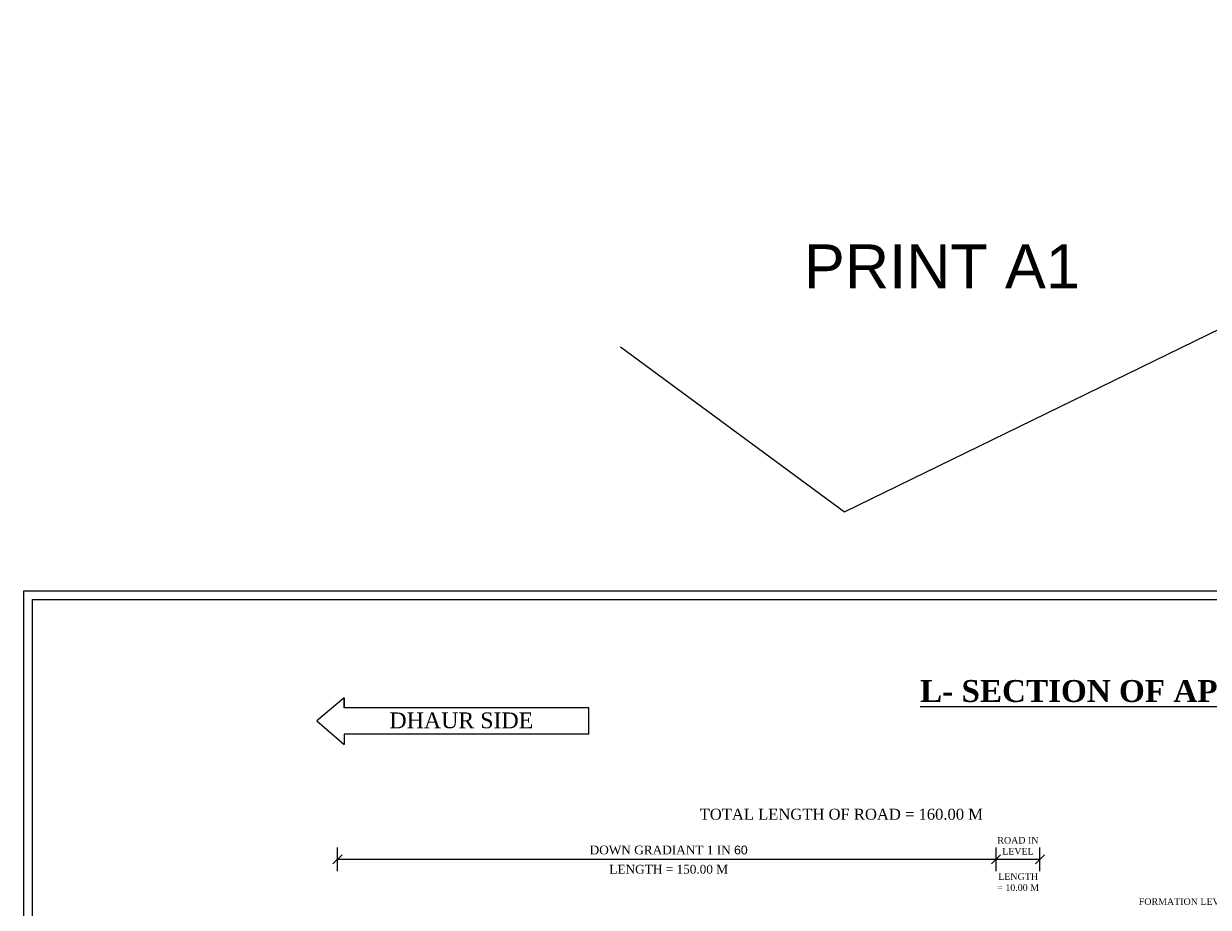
# Model space of a CAD drawing. Header units: millimetres. Extents: x 13000033 to 36197260, y -1079075 to -670891.
# Tile 3 of 4: x 13000033 to 13269872, y -872145 to -670891. Entities that reach past the tile are written whole.
import ezdxf

# ---------------------------------------------------------------- set-up
doc = ezdxf.new("R2010")
doc.units = ezdxf.units.MM
doc.header["$MEASUREMENT"] = 0
doc.styles.get("Standard").update_dxf_attribs({"font": 'arial.ttf'})

msp = doc.modelspace()

# ---------------------------------------------------------------- linework, layer by layer
at = {"color": 2, "ltscale": 500000}
for p, q in [((13186977, -782048), (13415210, -670891)), ((13135943, -744523), (13186977, -782048))]:
    msp.add_line(p, q, dxfattribs=at)
for p, q in [((13073041, -824436), (13066833, -829698)), ((13073041, -826712), (13073041, -824436)), ((13073041, -824436), (13073041, -826712)), ((13128742, -826712), (13073041, -826712)), ((13128742, -832678), (13128742, -826712)), ((13066833, -829698), (13073041, -835033)), ((13128742, -832678), (13073041, -832678)), ((13073041, -832678), (13073041, -835033)), ((13070477, -862271), (13072558, -860211)), ((13071518, -863931), (13071518, -858550)), ((13220477, -862271), (13222558, -860211)), ((13221518, -863931), (13221518, -858550)), ((13230477, -862271), (13232558, -860211)), ((13231518, -863931), (13231518, -858550))]:
    msp.add_line(p, q)
at = {"ltscale": 50}
for q in [(13071518, -861241), (13138518, -861241)]:
    msp.add_line((13231518, -861241), q, dxfattribs=at)
at = {"ltscale": 500000}
for points in [[(13484705, -1079075), (13000033, -1079075), (13000033, -800064), (13484705, -800064)], [(13482705, -1077075), (13002033, -1077075), (13002033, -802064), (13482705, -802064)]]:
    msp.add_lwpolyline(points, close=True, dxfattribs=at)

# ---------------------------------------------------------------- texts
at = {"color": 2, "ltscale": 500000, "insert": (13177762, -721159), "char_height": 10000, "attachment_point": 1}
msp.add_mtext_dynamic_manual_height_columns('PRINT A1', width=111281.49, gutter_width=6000, heights=[0], dxfattribs=at)
at = {"color": 0}
for s, insert, char_height, width, attachment_point in [('{\\fTimes New Roman|b1|i0|c0|p18;\\LL- SECTION OF APPROACH ROAD }', (13266519, -820382), 5000, 257233.7, 2), ('{\\fTimes New Roman|b0|i0|c0|p18;ROAD IN LEVEL}', (13226505, -858146), 1500, 9520.75, 5), ('{\\fTimes New Roman|b0|i0|c0|p18;LENGTH = 10.00 M}', (13226547, -866417), 1500, 10578.57, 5)]:
    msp.add_mtext(s, dxfattribs=dict(at, insert=insert, char_height=char_height, width=width, attachment_point=attachment_point))
at = {"insert": (13099723, -827764), "char_height": 3600, "width": 61964.54, "attachment_point": 2}
msp.add_mtext('{\\fTimes New Roman|b0|i0|c0|p18;DHAUR SIDE}', dxfattribs=at)
at = {"color": 0, "attachment_point": 5}
for s, insert, char_height in [('{\\fTimes New Roman|b0|i0|c0|p18;TOTAL LENGTH OF ROAD = 160.00 M}', (13186277, -850970), 2500), ('{\\fTimes New Roman|b0|i0|c0|p18;DOWN GRADIANT 1 IN }60', (13146949, -859109), 2000), ('{\\fTimes New Roman|b0|i0|c0|p18;LENGTH = 150.00 M}', (13146956, -863492), 2000), ('{\\fTimes New Roman|b0|i0|c0|p18;FORMATION LEVEL RL. 104.875 M}', (13271904, -870864), 1500)]:
    msp.add_mtext(s, dxfattribs=dict(at, insert=insert, char_height=char_height))

doc.saveas('drawing.dxf')
